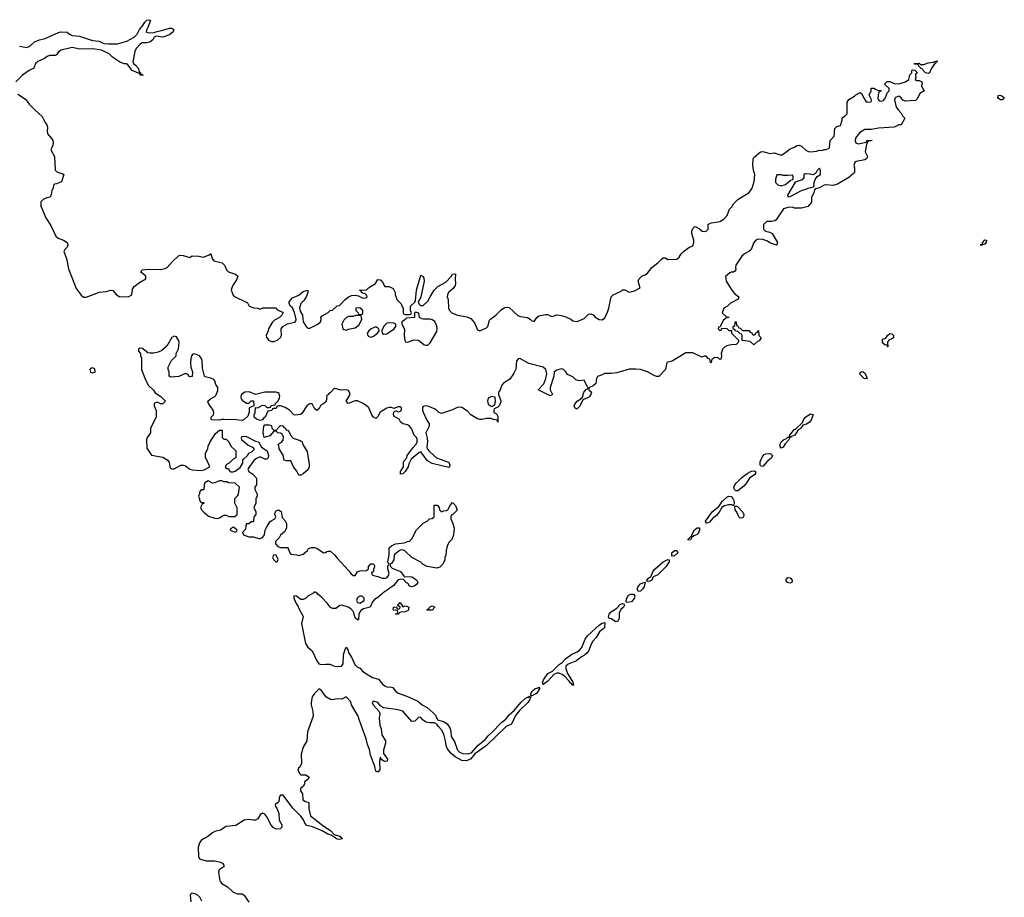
# Model space of a CAD drawing. Header units: inches. Extents: x 2221774 to 2440637, y 201306 to 357559.
# Tile 141 of 245: x 2340726 to 2349422, y 323049 to 330798. Entities that reach past the tile are written whole.
import ezdxf

# ---------------------------------------------------------------- set-up
doc = ezdxf.new("R2010")
doc.units = ezdxf.units.IN
doc.header["$MEASUREMENT"] = 0
doc.layers.add('C3342', color=7, linetype='Continuous')
doc.layers.add('C3343', color=7, linetype='Continuous')

msp = doc.modelspace()

# ---------------------------------------------------------------- linework, layer by layer
at = {"layer": 'C3342', "color": 5, "elevation": 20}
for points in [[(2340863.8, 330000), (2340923.5, 329943.5), (2340950.8, 329890), (2340966, 329870), (2340970.6, 329850), (2340967.7, 329810), (2340970.8, 329790), (2341010, 329744.7), (2341018.8, 329730), (2341022.8, 329710), (2341018.8, 329690), (2341001, 329650), (2341034.8, 329590), (2341039.1, 329470), (2341050, 329457.3), (2341067.7, 329447.7), (2341099.8, 329439.8), (2341116, 329430), (2341094.4, 329365.6), (2341050, 329348), (2341032.7, 329347.3), (2341023.6, 329336.4), (2341022, 329310), (2341011.3, 329290), (2341004.7, 329255.3), (2340994, 329230), (2340966, 329226), (2340934, 329210), (2340914, 329190), (2340912, 329150), (2340919.8, 329139.8), (2340956, 329050), (2341000.5, 328980.5), (2341046.2, 328886.2), (2341064.7, 328870), (2341111.6, 328851.6), (2341144, 328830), (2341150.4, 328810), (2341145.5, 328790), (2341124.9, 328770), (2341115.5, 328750), (2341138.7, 328690), (2341157.7, 328597.7), (2341224, 328424), (2341270, 328365.5), (2341290, 328348.9), (2341311.8, 328348.2), (2341430, 328393.1), (2341490, 328399), (2341530, 328408.9), (2341550, 328408.4), (2341580.4, 328370), (2341610, 328350.4), (2341690, 328352.7), (2341715.6, 328370), (2341721, 328419), (2341736.6, 328443.4), (2341782.8, 328477.2), (2341839, 328510), (2341841.2, 328530), (2341836.6, 328536.6), (2341795.3, 328570), (2341808, 328590), (2341864.5, 328595.5), (2341966.8, 328593.2), (2342010, 328600.7), (2342028.7, 328610), (2342076.4, 328663.6), (2342130, 328714), (2342142, 328718), (2342170, 328716), (2342230, 328698), (2342250, 328712), (2342308.9, 328711.1), (2342350, 328702), (2342399, 328721), (2342410, 328732), (2342414, 328730), (2342424.7, 328690), (2342442, 328670), (2342514, 328650), (2342534, 328630), (2342552, 328590), (2342570, 328572), (2342631.6, 328551.6), (2342652.7, 328532.7), (2342639.8, 328500.2), (2342610, 328458), (2342598.8, 328430), (2342594.8, 328410), (2342610, 328366), (2342630, 328351), (2342725.4, 328305.4), (2342736.9, 328296.9), (2342754, 328270), (2342792.7, 328252.7), (2342830, 328252), (2342850, 328242), (2342872.7, 328252.7), (2342990, 328254), (2342998, 328238), (2343052, 328212), (2343042, 328190), (2343022, 328170), (2342976, 328144), (2342955.3, 328124.7), (2342924.7, 328070), (2342921, 328050), (2342902, 328010), (2342904.7, 327995.3), (2342922.8, 327970), (2342950, 327956.3), (2342970, 327958), (2343004, 327970), (2343030, 327990.7), (2343039.7, 328010), (2343036, 328070), (2343049.6, 328090.3), (2343090, 328113.4), (2343152.5, 328127.5), (2343164.7, 328135.3), (2343169.1, 328150.9), (2343152.3, 328212.3), (2343134.5, 328254.5), (2343118, 328270), (2343106, 328290), (2343107.3, 328307.3), (2343136.4, 328343.6), (2343190, 328366.8), (2343230, 328398.8), (2343271.3, 328410), (2343270.8, 328390), (2343256.3, 328350), (2343237.6, 328322.4), (2343208.3, 328291.7), (2343196.3, 328250), (2343203.4, 328223.4), (2343224, 328190), (2343231, 328130), (2343254.8, 328090), (2343270, 328074.8), (2343290, 328074), (2343359, 328110), (2343382, 328130), (2343388, 328150), (2343386, 328170), (2343396.4, 328183.6), (2343450, 328212), (2343469.1, 328230.9), (2343488, 328232), (2343530, 328272), (2343550, 328274), (2343596.4, 328323.6), (2343630, 328352), (2343656.4, 328363.6), (2343690, 328364.7), (2343719.6, 328359.6), (2343750, 328341), (2343770, 328338), (2343790, 328344.7), (2343794, 328350), (2343790, 328366), (2343776.4, 328376.4), (2343747.3, 328387.3), (2343742, 328402), (2343726, 328410), (2343790, 328414), (2343806, 328430), (2343868, 328470), (2343890, 328504.7), (2343910, 328502), (2343916.9, 328496.9), (2343930, 328482), (2343950, 328442), (2343990, 328442), (2344023.6, 328423.6), (2344042, 328390), (2344042, 328370), (2344052, 328350), (2344054, 328330), (2344094, 328290), (2344103.6, 328263.6), (2344114, 328250), (2344114, 328210), (2344118, 328198), (2344130, 328194), (2344170, 328194), (2344182, 328198), (2344186, 328210), (2344178, 328230), (2344178, 328270), (2344216, 328304), (2344222, 328318), (2344229.6, 328410.4), (2344270, 328542), (2344290.9, 328530.9), (2344296.8, 328516.8), (2344298, 328490), (2344267.5, 328352.5), (2344255.9, 328324.1), (2344244.7, 328310), (2344251.3, 328290), (2344260.7, 328280.7), (2344270, 328276), (2344290, 328276), (2344330, 328312), (2344350, 328352), (2344388, 328410), (2344418, 328442), (2344490, 328481), (2344538, 328530), (2344550, 328552), (2344570, 328554), (2344574, 328550), (2344571, 328510), (2344576, 328470), (2344572, 328450), (2344554.8, 328425.2), (2344512, 328390), (2344504.7, 328370), (2344502, 328350), (2344511.6, 328328.4), (2344512, 328250), (2344522, 328230), (2344542, 328210), (2344592, 328190), (2344675.2, 328175.2), (2344710, 328159.3), (2344742.3, 328122.3), (2344770, 328058.8), (2344790, 328050.7), (2344850, 328078.4), (2344859.7, 328090), (2344876.2, 328143.8), (2344885.1, 328154.9), (2344932.7, 328190), (2344980.1, 328239.9), (2345010, 328256), (2345030, 328261), (2345050, 328256), (2345125.9, 328185.9), (2345150, 328176.9), (2345210, 328168.9), (2345234.5, 328154.5), (2345250, 328138), (2345264.7, 328135.3), (2345270, 328134.8), (2345292.7, 328167.3), (2345310, 328183), (2345370, 328194.8), (2345390, 328194.8), (2345410, 328182.8), (2345430, 328178.8), (2345470, 328191), (2345507.5, 328187.5), (2345550, 328174), (2345593.4, 328153.4), (2345610, 328138), (2345650, 328132), (2345710, 328158.8), (2345750, 328198), (2345770, 328201), (2345790, 328191), (2345810, 328171), (2345844.7, 328150), (2345870, 328146.8), (2345890, 328162), (2345914.2, 328205.8), (2345929.4, 328250), (2345949.2, 328350), (2345968.7, 328370), (2346038, 328402), (2346050, 328412), (2346070, 328414), (2346110, 328392), (2346156.4, 328403.6), (2346206, 328430), (2346188.7, 328490), (2346198, 328510), (2346224.7, 328535.3), (2346250, 328546), (2346270, 328561), (2346310, 328611), (2346362, 328650), (2346390, 328682), (2346410, 328694), (2346430, 328694), (2346450, 328682), (2346530, 328684.7), (2346550, 328702), (2346569.2, 328730.8), (2346589.3, 328750.7), (2346634.6, 328785.4), (2346670, 328802), (2346679, 328830), (2346679, 328850), (2346662, 328910), (2346662, 328930), (2346670, 328954), (2346686, 328970), (2346691.3, 328971.3), (2346730, 328952), (2346754, 328930), (2346773.2, 328926.8), (2346790, 328932), (2346808, 328950), (2346807.3, 328992.7), (2346836.4, 329003.6), (2346910, 329014.8), (2346944.1, 329035.9), (2346975.3, 329070), (2346994.6, 329125.4), (2347014.6, 329145.4), (2347030, 329172), (2347068, 329210), (2347170, 329272), (2347195.3, 329310), (2347214, 329370), (2347219.3, 329430), (2347207, 329470), (2347201.2, 329510), (2347204, 329570), (2347210, 329582), (2347250, 329618), (2347269.3, 329630.7), (2347290, 329634.8), (2347350, 329616), (2347390, 329622.8), (2347450, 329601), (2347481.6, 329618.4), (2347530, 329658.8), (2347570, 329674), (2347590, 329686.8), (2347610, 329690.6), (2347630, 329682), (2347670, 329646.8), (2347693.2, 329633.2), (2347710.6, 329630.6), (2347764.1, 329635.9), (2347790, 329644.7), (2347810, 329642), (2347830, 329651.3), (2347850, 329652), (2347875.3, 329664.7), (2347878, 329670), (2347885.2, 329730), (2347918, 329770), (2347924, 329836), (2347944, 329856), (2347975.3, 329864.7), (2347988.7, 329910), (2347988.7, 329931.3), (2348014.6, 329945.4), (2348033.6, 329966.4), (2348034.1, 330000)], [(2348487.2, 330000), (2348510, 329972), (2348522, 329950), (2348542, 329930), (2348512, 329870), (2348490, 329868.7), (2348450, 329849.3), (2348310, 329839.3), (2348249.1, 329829.1), (2348190, 329828.7), (2348142, 329798), (2348106.7, 329753.3), (2348105.8, 329725.8), (2348110, 329712), (2348130, 329702.8), (2348202, 329718), (2348210, 329734), (2348254, 329730), (2348218, 329722), (2348204.7, 329695.3), (2348192, 329630), (2348214, 329590), (2348206, 329570), (2348190, 329559.3), (2348114.4, 329545.6), (2348102.5, 329537.5), (2348094, 329510), (2348099.1, 329490), (2348098.8, 329450), (2348090, 329439), (2348050, 329406), (2347950, 329345.2), (2347910, 329334), (2347850, 329341.2), (2347830, 329337.2), (2347790, 329314), (2347756, 329304), (2347745.4, 329294.6), (2347738.8, 329270), (2347718, 329230), (2347718, 329190), (2347711.3, 329170), (2347698, 329162), (2347690, 329149), (2347630, 329135.3), (2347570, 329135.3), (2347550, 329142), (2347510, 329139.3), (2347473.2, 329126.8), (2347408.3, 329031.7), (2347396.7, 329023.3), (2347370, 329017.2), (2347323.6, 329016.4), (2347294, 328990), (2347294, 328950), (2347314, 328930), (2347350, 328922), (2347370.7, 328910.7), (2347418, 328830), (2347414, 328810), (2347410, 328808), (2347350, 328829), (2347330, 328844), (2347290, 328857.2), (2347250, 328861.2), (2347228, 328852), (2347211, 328830), (2347186, 328770), (2347164.7, 328750), (2347128.2, 328731.8), (2347104, 328710), (2347050.8, 328630), (2347046.8, 328610), (2347050.7, 328589.3), (2347042, 328578), (2347030.8, 328569.2), (2347010, 328568.7), (2346996.9, 328563.1), (2346961, 328530), (2346966.8, 328490), (2347016, 328410), (2347039.8, 328379.8), (2347078, 328350), (2347070.7, 328329.3), (2347004.5, 328295.5), (2346978, 328270), (2346944.7, 328250), (2346931.3, 328210), (2346970, 328172), (2346992, 328170), (2346970, 328168), (2346938, 328142), (2346914, 328086), (2346898, 328082), (2346894, 328070), (2346910, 328054), (2346922, 328058), (2346926, 328074), (2346971.1, 328071.1), (2346990, 328054), (2347014, 328054), (2347014, 328030), (2347074, 327970), (2347071.6, 327948.4), (2347054, 327930), (2347010, 327928.7), (2346970, 327918), (2346950, 327908), (2346932, 327890), (2346921, 327850), (2346924.7, 327830), (2346918, 327802), (2346910, 327798), (2346893.6, 327813.6), (2346864.7, 327815.3), (2346838, 327802), (2346834, 327770), (2346830, 327766), (2346826, 327770), (2346822, 327802), (2346807.3, 327807.3), (2346790, 327826), (2346770, 327826), (2346750, 327818), (2346670, 327858), (2346610, 327858), (2346490, 327784), (2346442, 327770), (2346430.9, 327709.1), (2346370, 327648), (2346350, 327648), (2346330, 327655.3), (2346270, 327688.7), (2346210, 327708.7), (2346166.4, 327713.6), (2346110, 327712.7), (2345999.8, 327680.2), (2345950, 327674), (2345890, 327675.3), (2345870, 327662), (2345830, 327648.7), (2345820.7, 327630), (2345815.5, 327584.5), (2345790, 327564), (2345752.7, 327547.3), (2345752, 327530), (2345774.8, 327510), (2345770.7, 327490), (2345758.8, 327470), (2345750, 327461.2), (2345710, 327448), (2345701, 327439), (2345670, 327382), (2345650, 327362), (2345642, 327362), (2345628, 327370), (2345624, 327390), (2345630, 327402), (2345649.5, 327430.5), (2345674.6, 327445.4), (2345695.3, 327464.7), (2345709, 327510), (2345730, 327534), (2345742, 327538), (2345746, 327550), (2345738, 327558), (2345710, 327615.3), (2345669.2, 327609.2), (2345638, 327618), (2345610, 327644), (2345565.1, 327665.1), (2345549, 327690), (2345528, 327710), (2345510, 327714), (2345470, 327703.7), (2345446.8, 327690), (2345442.8, 327650), (2345411.3, 327550), (2345412, 327530), (2345431, 327489), (2345410, 327478), (2345306, 327530), (2345356, 327584), (2345374, 327630), (2345381.2, 327670), (2345372.7, 327710), (2345349, 327730), (2345223.9, 327763.9), (2345150, 327805.1), (2345130, 327806), (2345112.7, 327787.3), (2345107, 327713), (2345088.2, 327671.8), (2345054.4, 327625.6), (2344998, 327590), (2344984.7, 327570), (2344964.7, 327515.3), (2344954, 327510), (2344954, 327490), (2344976.9, 327436.9), (2344976.9, 327423.1), (2344962, 327390), (2344950, 327378), (2344918, 327362), (2344914, 327350), (2344914, 327330), (2344936.9, 327316.9), (2344950, 327294), (2344950, 327246), (2344942, 327262), (2344910, 327268), (2344890, 327278), (2344850, 327278), (2344810, 327268.7), (2344790, 327268.7), (2344770, 327275.3), (2344710, 327308.7), (2344682, 327342), (2344630, 327374), (2344610, 327377.2), (2344590, 327373.2), (2344547.9, 327352.1), (2344450, 327322), (2344429.1, 327329.1), (2344408.7, 327350), (2344390, 327361.2), (2344330, 327385.2), (2344310, 327389), (2344290, 327382), (2344284.9, 327375.1), (2344284, 327350), (2344290, 327332), (2344322, 327262), (2344342, 327230), (2344342, 327210), (2344312, 327150), (2344323.5, 327103.5), (2344326.8, 327070), (2344321, 327030), (2344326, 327010), (2344344.4, 326984.4), (2344408.6, 326928.6), (2344512, 326890), (2344524.7, 326870), (2344522, 326850), (2344514.8, 326845.2), (2344370, 326879.5), (2344336.6, 326896.6), (2344325.4, 326905.4), (2344270, 326984), (2344250, 326974), (2344182.8, 326917.2), (2344162.8, 326877.2), (2344156, 326850), (2344130, 326808), (2344110, 326788), (2344090, 326786), (2344088.7, 326810), (2344115.3, 326850), (2344115.3, 326890), (2344120.2, 326899.8), (2344146, 326930), (2344148.7, 326951.3), (2344200.1, 327019.9), (2344229, 327050), (2344236, 327070), (2344235.5, 327095.5), (2344230, 327108), (2344209.6, 327129.6), (2344190, 327182), (2344170, 327209), (2344150, 327222), (2344109.1, 327229.1), (2344090, 327248), (2344078, 327270), (2344034.6, 327294.6), (2344028.9, 327311.1), (2344030, 327334), (2344038, 327342), (2344050, 327344.7), (2344070, 327336), (2344090, 327341), (2344097.2, 327350), (2344099.3, 327370), (2344090, 327381.2), (2344070, 327381.2), (2344030, 327366), (2344010, 327375.3), (2343990, 327375.3), (2343970, 327369), (2343910, 327333.2), (2343890, 327295.3), (2343870, 327277.2), (2343850, 327289.2), (2343836, 327310), (2343809, 327370), (2343789.2, 327390), (2343759.3, 327410), (2343710, 327431.6), (2343690, 327432.3), (2343628, 327410), (2343608.7, 327430), (2343643.7, 327490), (2343639.6, 327510), (2343630, 327523.7), (2343615.3, 327530), (2343566.6, 327526.6), (2343510, 327542), (2343502, 327538), (2343470, 327506), (2343458, 327502), (2343450, 327486), (2343438, 327482), (2343431.6, 327428.4), (2343412, 327408), (2343385.4, 327394.6), (2343370, 327366), (2343350, 327348), (2343330, 327366), (2343310, 327406), (2343290, 327406), (2343262, 327390), (2343218.8, 327321.2), (2343206.4, 327313.6), (2343165.6, 327305.6), (2343148, 327310), (2343108, 327350), (2343070, 327373.2), (2343030, 327388), (2343012.7, 327387.3), (2342998, 327382), (2342990, 327366), (2342970, 327366), (2342958, 327362), (2342951.6, 327348.4), (2342918, 327342), (2342894, 327290), (2342879.6, 327280.4), (2342870, 327266), (2342850, 327258), (2342818, 327270), (2342798, 327290), (2342798, 327310), (2342806, 327330), (2342807.3, 327372.7), (2342830, 327372), (2342870, 327394), (2342891.3, 327391.3), (2342910, 327374), (2342930, 327374), (2342942, 327378), (2342948.4, 327391.6), (2342982, 327398), (2342986, 327410), (2343010, 327432), (2343022, 327458), (2343023.7, 327470), (2343016.6, 327496.6), (2343010, 327504), (2342990, 327509.2), (2342891.3, 327508.7), (2342810, 327488), (2342753.6, 327513.6), (2342714, 327510), (2342684.7, 327490), (2342678, 327470), (2342681, 327450), (2342690, 327438), (2342730, 327411.3), (2342750, 327412), (2342770, 327432), (2342790, 327434), (2342792.7, 327387.3), (2342754, 327370), (2342752.7, 327332.7), (2342742, 327298), (2342712, 327270), (2342690, 327258), (2342610, 327268.7), (2342570, 327264), (2342532, 327268), (2342510, 327268), (2342490, 327262), (2342424, 327264), (2342418, 327270), (2342418, 327290), (2342438, 327310), (2342442, 327330), (2342434, 327350), (2342394, 327410), (2342388, 327430), (2342410, 327452), (2342450, 327472), (2342459, 327481), (2342474.6, 327525.4), (2342475.3, 327550), (2342458, 327578), (2342449.3, 327610), (2342440.9, 327620.9), (2342413.2, 327633.2), (2342364, 327644), (2342358, 327650), (2342340.2, 327720.2), (2342337, 327790), (2342329.3, 327810), (2342313.6, 327830), (2342270, 327849), (2342256, 327844), (2342244.7, 327830), (2342236.9, 327803.1), (2342236, 327770), (2342238, 327730), (2342251.1, 327688.9), (2342250, 327648), (2342230, 327646), (2342208.4, 327668.4), (2342190, 327675.3), (2342131.1, 327648.9), (2342062, 327642), (2342046, 327650), (2342046, 327690), (2342038, 327710), (2342038, 327730), (2342068, 327790), (2342108, 327830), (2342108.7, 327850), (2342129.3, 327890.7), (2342135.1, 327950), (2342129.2, 327970), (2342110, 327997.2), (2342090, 328004), (2342070, 327993.2), (2342025.2, 327914.8), (2341982, 327878), (2341950, 327862), (2341910, 327854), (2341874.6, 327854.6), (2341858, 327858), (2341846, 327870), (2341833.2, 327873.2), (2341810, 327895.3), (2341790, 327898), (2341774, 327890), (2341774, 327870), (2341794, 327850), (2341794, 327830), (2341802, 327810), (2341802, 327710), (2341830, 327634), (2341862, 327570), (2341906.4, 327526.4), (2341922.8, 327502.8), (2341974, 327470), (2342014, 327430), (2341990, 327406), (2341970, 327406), (2341950, 327418), (2341930, 327418), (2341914, 327410), (2341914, 327390), (2341932.7, 327347.3), (2341932.7, 327292.7), (2341882, 327190), (2341882, 327150), (2341851.1, 327108.9), (2341846, 327090), (2341850, 327014), (2341890, 326954), (2341990, 326936), (2342030, 326911.3), (2342046, 326890), (2342051.3, 326850), (2342058, 326838), (2342070, 326831.3), (2342090, 326831.3), (2342150, 326864.7), (2342170, 326866), (2342190, 326858), (2342230, 326830.8), (2342250, 326824.9), (2342330, 326818), (2342356.2, 326823.8), (2342406, 326850), (2342376.4, 326916.4), (2342366, 326930), (2342366, 326970), (2342388, 327010), (2342390, 327034), (2342408, 327070), (2342456.4, 327143.6), (2342490, 327174), (2342510, 327174), (2342514, 327170), (2342514, 327110), (2342530, 327094), (2342550, 327094), (2342572, 327070), (2342591.6, 327031.6), (2342634, 326990), (2342634, 326930), (2342610, 326918), (2342576.9, 326883.1), (2342554, 326870), (2342542, 326850), (2342550, 326834), (2342570, 326834), (2342582, 326810), (2342590, 326804.7), (2342610, 326804.7), (2342630, 326811.3), (2342674.6, 326845.4), (2342696.4, 326883.6), (2342698, 326910), (2342703.1, 326916.9), (2342738, 326950), (2342748.9, 326971.1), (2342776.4, 326983.6), (2342798, 327002), (2342798, 327010), (2342790, 327018), (2342740.2, 327040.2), (2342687, 327087), (2342685.2, 327110), (2342690, 327122), (2342730, 327118.8), (2342810, 327076), (2342834, 327070), (2342862.8, 327022.8), (2342910.8, 326990), (2342924.7, 326950), (2342922, 326930), (2342910, 326918), (2342890, 326918), (2342856.4, 326936.4), (2342843.6, 326936.4), (2342816.9, 326923.1), (2342795.3, 326904.7), (2342743.6, 326836.4), (2342742, 326830), (2342751.3, 326810), (2342786.4, 326786.4), (2342818, 326750), (2342818, 326690), (2342802, 326670), (2342802, 326650), (2342822, 326610), (2342822, 326590), (2342812, 326570), (2342811.6, 326528.4), (2342794, 326490), (2342811.6, 326451.6), (2342812, 326430), (2342794, 326410), (2342790, 326366), (2342770, 326366), (2342750, 326346), (2342730, 326346), (2342722, 326330), (2342719.6, 326300.4), (2342694, 326270), (2342702, 326250), (2342750, 326231.3), (2342791.1, 326231.1), (2342836.9, 326216.9), (2342850, 326216), (2342870, 326226), (2342888.7, 326250), (2342894, 326290), (2342904.7, 326315.3), (2342936, 326364), (2342946, 326374), (2342978, 326390), (2342988, 326410), (2342979, 326430), (2342985.6, 326454.4), (2342990, 326462), (2343011.6, 326471.6), (2343035.3, 326455.3), (2343043.6, 326403.6), (2343070, 326374), (2343082, 326350), (2343082, 326310), (2343063.6, 326276.4), (2343030, 326246), (2343016.9, 326223.1), (2342986, 326190), (2342986, 326170), (2343007.3, 326147.3), (2343030, 326138.8), (2343090, 326138), (2343098, 326130), (2343110.8, 326090.8), (2343119.6, 326079.6), (2343173.2, 326073.2), (2343190, 326066.8), (2343230, 326078), (2343268.4, 326111.6), (2343278, 326130), (2343302, 326138), (2343330, 326137.3), (2343350.8, 326130.8), (2343410, 326092), (2343427.3, 326092.7), (2343438, 326102), (2343450, 326104.7), (2343470, 326104.7), (2343510, 326071), (2343530, 326042.8), (2343632.5, 325932.5), (2343650, 325907.7), (2343670, 325890.8), (2343690, 325891.3), (2343710, 325922), (2343730, 325932), (2343790, 325934), (2343806, 325950), (2343806, 325970), (2343827.3, 325992.7), (2343850, 325994), (2343862, 325970), (2343852, 325950), (2343850, 325926), (2343834, 325910), (2343838, 325898), (2343854, 325890), (2343890, 325882.8), (2343926.4, 325866.4), (2343954, 325866), (2343970, 325871.3), (2343984, 325890), (2343989, 325910), (2343978, 325950), (2343978, 325970), (2343986, 325990), (2343978, 326010), (2343989, 326070), (2343990, 326134), (2344008.4, 326151.6), (2344046, 326170), (2344120.4, 326179.6), (2344150, 326192), (2344170, 326194), (2344190, 326214), (2344230, 326294), (2344246, 326310), (2344290, 326354), (2344326, 326370), (2344346, 326390), (2344370, 326394), (2344386, 326410), (2344387.3, 326512.7), (2344412.7, 326512.7), (2344431.3, 326491.3), (2344434, 326470), (2344450, 326454), (2344470, 326462), (2344496.4, 326463.6), (2344508.4, 326471.6), (2344530, 326514), (2344550, 326534), (2344574, 326510), (2344591.1, 326468.9), (2344550, 326426), (2344538, 326422), (2344534, 326410), (2344534, 326390), (2344551.1, 326351.1), (2344562, 326310), (2344558, 326250), (2344542, 326210), (2344516.9, 326183.1), (2344502, 326150), (2344492, 326110), (2344491.1, 326068.9), (2344482, 326050), (2344482, 326030), (2344462, 325990), (2344435.3, 325964.7), (2344410, 325955.3), (2344326, 325970), (2344289.1, 325989.1), (2344270, 326008), (2344189.1, 326049.1), (2344128.9, 326108.9), (2344110, 326118), (2344086, 326114), (2344039.6, 326080.4), (2344032, 326070), (2344031, 326030), (2344010, 325998), (2343994, 325990), (2344002, 325970), (2344016.9, 325956.9), (2344090, 325924.7), (2344121, 325881), (2344190, 325878), (2344230, 325851.3), (2344242, 325830), (2344232, 325810), (2344210, 325795.3), (2344186, 325790), (2344170, 325798), (2344157.2, 325817.2), (2344138, 325830), (2344115.3, 325855.3), (2344090, 325859), (2344070, 325853.2), (2344050, 325833.2), (2344030, 325801.2), (2343998, 325782), (2343977.1, 325762.9), (2343950, 325749.3), (2343890, 325697.2), (2343859.8, 325680.2), (2343841, 325659), (2343822, 325610), (2343763.8, 325596.2), (2343739.3, 325580.7), (2343721, 325550), (2343719.6, 325500.4), (2343710, 325498), (2343690, 325518), (2343674, 325570), (2343650, 325595.3), (2343628, 325610), (2343570, 325628), (2343552.7, 325627.3), (2343519.6, 325600.4), (2343490, 325598), (2343470, 325608), (2343444.1, 325644.1), (2343390, 325701.2), (2343362, 325722), (2343350, 325738), (2343330, 325746), (2343323.6, 325736.4), (2343270, 325708), (2343251.1, 325688.9), (2343230, 325678), (2343210, 325678), (2343170, 325708.7), (2343148.1, 325711.9), (2343148.4, 325690), (2343170, 325638.8), (2343183.8, 325623.8), (2343190, 325598), (2343231, 325530), (2343213.8, 325466.2), (2343250, 325291), (2343270, 325257.3), (2343310, 325224.7), (2343350, 325136.3), (2343368.9, 325110), (2343390, 325105.2), (2343430, 325109), (2343466.6, 325106.6), (2343506.8, 325090), (2343530, 325086), (2343569.4, 325090.6), (2343582.7, 325110), (2343586, 325190), (2343600.2, 325239.8), (2343610, 325258), (2343626, 325230), (2343630.8, 325210), (2343657.3, 325170), (2343684.7, 325104.7), (2343710, 325082.8), (2343733.4, 325073.4), (2343750.7, 325050), (2343774, 325030), (2343841, 324990), (2343895.9, 324975.9), (2343930, 324931), (2343950, 324917.3), (2343970, 324907.7), (2344010, 324906), (2344021, 324901), (2344044.7, 324870), (2344070, 324851), (2344145.8, 324825.8), (2344241.7, 324781.7), (2344280.7, 324750), (2344324.2, 324724.2), (2344377.7, 324677.7), (2344397, 324657), (2344417.5, 324617.5), (2344470, 324601.7), (2344502, 324582), (2344526.3, 324546.3), (2344535.1, 324515.1), (2344537, 324470), (2344565.2, 324425.2), (2344593.6, 324350), (2344610, 324331.5), (2344639.3, 324319.3), (2344683.3, 324316.7), (2344715.6, 324324.4), (2344772.8, 324390), (2344836.6, 324443.4), (2344863.5, 324476.5), (2344896.8, 324503.2), (2344985.1, 324594.9), (2345018.3, 324621.7), (2345050, 324660.8), (2345097.3, 324702.7), (2345152.8, 324770), (2345190, 324804), (2345210, 324815.2), (2345224.1, 324815.9), (2345230, 324824.7), (2345236.3, 324816.3), (2345228.5, 324790), (2345215.3, 324770), (2345141, 324699), (2345104.5, 324655.6), (2345070, 324577), (2345022.9, 324557.1), (2344848.4, 324390), (2344745.1, 324314.9), (2344708, 324270), (2344670, 324253.5), (2344630, 324257.7), (2344572, 324290), (2344538.2, 324318.2), (2344502.2, 324362.2), (2344492.2, 324390), (2344487.6, 324430), (2344472.8, 324490), (2344450, 324529.4), (2344420.7, 324560.7), (2344410, 324579), (2344390, 324589.2), (2344350, 324589), (2344316.5, 324596.5), (2344290, 324614), (2344270, 324637.2), (2344250, 324641.2), (2344216.4, 324603.6), (2344190, 324602), (2344110, 324691.5), (2344070, 324703.7), (2343942.5, 324722.5), (2343916.2, 324736.2), (2343889, 324770), (2343850, 324781.2), (2343838.8, 324770), (2343847.3, 324750), (2343901, 324690), (2343906, 324670), (2343901, 324630), (2343906, 324570), (2343917.3, 324537.3), (2343925.2, 324485.2), (2343956, 324430), (2343956, 324410), (2343938.8, 324350), (2343938, 324318), (2343974, 324270), (2343972, 324250), (2343948.9, 324248.9), (2343923.1, 324263.1), (2343910, 324286), (2343905.2, 324245.2), (2343905.4, 324174.6), (2343890, 324155.3), (2343870, 324162), (2343862.9, 324202.9), (2343823.1, 324303.1), (2343815.6, 324355.6), (2343798, 324398), (2343786.6, 324450), (2343726, 324610), (2343716, 324650), (2343656, 324750), (2343650, 324775.3), (2343610, 324818), (2343570, 324798), (2343530, 324802), (2343490, 324794), (2343470, 324797.2), (2343437, 324817), (2343417, 324837), (2343390, 324879), (2343370, 324889.4), (2343330, 324849.4), (2343310, 324820.9), (2343300.7, 324770), (2343301.1, 324750), (2343315.6, 324690), (2343316.9, 324650), (2343267.8, 324510), (2343262.3, 324430), (2343230, 324376.2), (2343212.5, 324312.5), (2343215.5, 324230), (2343200.9, 324199.1), (2343188.2, 324190), (2343182, 324170), (2343198.8, 324138.8), (2343210, 324131), (2343254, 324130), (2343282, 324110), (2343271.3, 324090), (2343242, 324070), (2343242, 324050), (2343232, 324030), (2343206, 324010), (2343206.8, 323990), (2343224, 323964), (2343228.2, 323910), (2343250, 323896), (2343274, 323890), (2343279.6, 323879.6), (2343279.1, 323830), (2343295.5, 323770), (2343402, 323682), (2343470, 323639.3), (2343503.5, 323603.5), (2343554.8, 323590), (2343576, 323570), (2343574.4, 323565.6), (2343550, 323559.3), (2343530, 323562), (2343478.4, 323598.4), (2343448.3, 323608.3), (2343396.1, 323636.1), (2343311.2, 323671.2), (2343263.5, 323683.5), (2343245.3, 323705.3), (2343233.5, 323733.5), (2343210, 323766.6), (2343137.4, 323837.4), (2343052.4, 323950), (2343030, 323952.4), (2343019.1, 323930), (2343018.8, 323910), (2343011.3, 323890), (2342981, 323870), (2342985.5, 323850), (2342996.1, 323836.1), (2343013.4, 323790), (2343019.1, 323730), (2343041, 323690), (2343041, 323670), (2343027.3, 323652.7), (2342990, 323651.8), (2342965.6, 323665.6), (2342946.3, 323686.3), (2342910, 323759.5), (2342890, 323782.9), (2342870, 323793.5), (2342850, 323778), (2342830, 323742.7), (2342810, 323731.8), (2342790, 323729.5), (2342750, 323736), (2342710, 323730.6), (2342635.9, 323684.1), (2342550, 323674.2), (2342498.7, 323641.3), (2342451, 323630), (2342430, 323619.7), (2342379.4, 323580.6), (2342350, 323566.6), (2342328, 323550), (2342313.4, 323530), (2342301, 323490), (2342304.7, 323410), (2342314, 323390), (2342371.6, 323371.6), (2342450, 323371), (2342499.8, 323359.8), (2342518, 323350), (2342531.6, 323328.4), (2342523.6, 323316.4), (2342486.8, 323293.2), (2342481, 323270), (2342490, 323214), (2342498, 323190), (2342510, 323172), (2342560.7, 323140.7), (2342610, 323096), (2342650, 323081), (2342690, 323081), (2342710, 323067.3), (2342750, 323006.8)], [(2342336.2, 323016.2), (2342316.3, 323050), (2342290, 323073.5), (2342250, 323086.6), (2342239.1, 323080.9), (2342230.7, 323070), (2342238.3, 323010)]]:
    msp.add_lwpolyline(points, dxfattribs=at)
for points in [[(2347450, 329429), (2347412, 329428), (2347401, 329390), (2347401, 329361), (2347420.7, 329340.7), (2347450, 329331), (2347490, 329342.8), (2347530, 329378), (2347558, 329390), (2347558, 329410), (2347550, 329426), (2347510, 329421.2), (2347470, 329422.7)], [(2347790, 329486), (2347770, 329466), (2347758, 329442), (2347745.4, 329434.6), (2347731, 329429), (2347710, 329435.3), (2347662, 329438), (2347651.6, 329428.4), (2347650, 329406), (2347637.3, 329382.7), (2347576, 329364), (2347506, 329250), (2347510, 329234), (2347530, 329238), (2347629.6, 329290.4), (2347670, 329300.7), (2347690, 329311.3), (2347738, 329322), (2347742, 329330), (2347739.3, 329350), (2347752.7, 329387.3), (2347770, 329414), (2347798, 329430), (2347798, 329470)], [(2349250, 328816), (2349242.8, 328817.2), (2349230, 328809.4), (2349209, 328809), (2349228.9, 328811.1), (2349228.9, 328828.9), (2349250, 328855.5), (2349264.7, 328850), (2349260.5, 328830)], [(2343727.3, 328187.3), (2343692.7, 328187.3), (2343670, 328178), (2343630, 328178), (2343611.6, 328168.4), (2343590, 328146), (2343571.3, 328110), (2343581, 328070), (2343590, 328062.8), (2343610, 328057.3), (2343630, 328066.4), (2343690, 328076), (2343720.4, 328099.6), (2343748, 328150), (2343742, 328182)], [(2343730, 328253.2), (2343694, 328250), (2343694, 328230), (2343714, 328210), (2343718, 328198), (2343750, 328194), (2343758, 328210), (2343758, 328230), (2343754, 328234)], [(2344224.7, 328215.3), (2344214, 328210), (2344214, 328170), (2344138, 328162), (2344134, 328150), (2344102, 328130), (2344102, 328110), (2344125.4, 328065.4), (2344120.5, 328010), (2344126.2, 327966.2), (2344134.4, 327954.4), (2344150, 327950.7), (2344210, 327970.4), (2344247.2, 327967.2), (2344296, 327930), (2344310, 327923), (2344330, 327925.5), (2344350, 327944.9), (2344410, 328046), (2344414, 328070), (2344410, 328095.3), (2344392.8, 328132.8), (2344370, 328149.3), (2344350, 328155.1), (2344293.2, 328153.2), (2344278, 328158), (2344258, 328170), (2344250, 328206)], [(2343990, 328121.2), (2343970, 328117.2), (2343943.8, 328096.2), (2343923.6, 328056.4), (2343926, 328030), (2343942.5, 328022.5), (2343970, 328025.5), (2344034, 328070), (2344049, 328090), (2344048, 328110), (2344030, 328119)], [(2347110, 328054), (2347170, 328054), (2347178, 328038), (2347192.7, 328032.7), (2347198, 328018), (2347210, 328014), (2347222, 328018), (2347227.3, 328032.7), (2347242, 328038), (2347250, 328054), (2347254, 328010), (2347274, 327990), (2347256.9, 327963.1), (2347242, 327958), (2347210, 327928), (2347176.4, 327956.4), (2347110, 327966), (2347106, 327970), (2347106, 328010), (2347102, 328022), (2347087.3, 328027.3), (2347070, 328046), (2347047.3, 328047.3), (2347042, 328062), (2347026, 328066), (2347028, 328090), (2347042, 328098), (2347046, 328110), (2347046, 328130), (2347054, 328130), (2347058, 328098), (2347070, 328094), (2347078, 328078), (2347090, 328074)], [(2343870, 328085.2), (2343830, 328069.2), (2343808.2, 328051.8), (2343796, 328030), (2343801, 328010), (2343810, 328001), (2343830, 327994.8), (2343850, 328003), (2343885.2, 328030), (2343902, 328050), (2343898, 328070)], [(2348390, 327908.7), (2348387.3, 327927.3), (2348370, 327925.2), (2348345.4, 327945.4), (2348346.2, 327973.8), (2348350, 327978.8), (2348374.8, 327985.2), (2348389.7, 328010.3), (2348410, 328027.7), (2348430, 328024), (2348444, 328010), (2348442.8, 327990), (2348430, 327979.3), (2348401, 327970), (2348390.8, 327950), (2348394, 327910)], [(2341370, 327724), (2341350, 327719), (2341345.5, 327710), (2341350, 327686.8), (2341370, 327678.8), (2341390, 327686), (2341393.2, 327690), (2341390, 327714)], [(2348186.6, 327626.6), (2348147.2, 327667.2), (2348150, 327682), (2348158, 327690), (2348173.2, 327693.2), (2348193.7, 327673.7), (2348210, 327629)], [(2344892.3, 327472.3), (2344864.9, 327455.1), (2344857.1, 327430), (2344864.4, 327404.4), (2344890, 327384.7), (2344896.4, 327383.6), (2344922, 327398), (2344929.4, 327430), (2344924.7, 327464.7)], [(2347450, 327016), (2347441.6, 327030), (2347442, 327050), (2347452, 327070), (2347472.7, 327090), (2347498.6, 327101.4), (2347510, 327112.2), (2347529, 327111), (2347526, 327126), (2347550, 327160.5), (2347570, 327182.4), (2347576.6, 327183.4), (2347639.7, 327240.3), (2347652.6, 327270), (2347668.9, 327291.1), (2347710, 327317.1), (2347733.2, 327313.2), (2347716.5, 327263.5), (2347698.7, 327241.3), (2347673.8, 327226.2), (2347642, 327218), (2347620.7, 327190), (2347602.4, 327177.6), (2347571.6, 327128.4), (2347541.1, 327118.9), (2347520.5, 327099.5), (2347519.1, 327090), (2347485.8, 327054.1), (2347470, 327024)], [(2342970, 327174), (2342990, 327174), (2343030, 327214), (2343050, 327212), (2343058, 327198), (2343072.7, 327192.7), (2343078, 327178), (2343092.7, 327172.7), (2343110, 327154), (2343118, 327130), (2343142.5, 327102.5), (2343202, 327082), (2343222, 327070), (2343226.4, 327046.4), (2343266.4, 326986.4), (2343282.8, 326870), (2343282.8, 326850), (2343273, 326827), (2343230, 326788.7), (2343210, 326775.3), (2343190, 326778), (2343172.7, 326812.7), (2343145.2, 326850), (2343122, 326902), (2343082, 326902), (2343062, 326910), (2343054, 326954), (2343019, 327010), (2343015.3, 327035.3), (2343008, 327050), (2343034.6, 327065.4), (2343054, 327086), (2343054.6, 327114.6), (2343040.4, 327140.4), (2343030, 327148), (2343006, 327150), (2342990, 327166), (2342970, 327166), (2342935.3, 327124.7), (2342886, 327110), (2342875.3, 327150), (2342882, 327210), (2342890, 327222), (2342930, 327222), (2342950, 327214), (2342952.7, 327192.7)], [(2347290, 326852.3), (2347270, 326859), (2347265.1, 326870), (2347266, 326894), (2347283.6, 326936.4), (2347302.4, 326957.6), (2347315.6, 326964.4), (2347350, 326968.5), (2347362, 326962), (2347374.4, 326950), (2347366.4, 326930), (2347324.5, 326895.5)], [(2347070, 326638.7), (2347050, 326639.6), (2347040.5, 326650), (2347034.7, 326670), (2347041.6, 326690), (2347057.6, 326710), (2347104.1, 326755.9), (2347150, 326790.5), (2347190, 326812.2), (2347210, 326814.9), (2347224.7, 326810), (2347224, 326790), (2347217.6, 326782.4), (2347170.5, 326750), (2347140, 326700), (2347121.1, 326678.9)], [(2342510, 326728), (2342490, 326728), (2342450, 326708), (2342430, 326706), (2342390, 326726), (2342362, 326710), (2342354, 326690), (2342352.7, 326647.3), (2342330, 326646), (2342312.7, 326627.3), (2342312.7, 326612.7), (2342304.7, 326590), (2342312.7, 326567.3), (2342312.7, 326552.7), (2342330, 326534), (2342350, 326534), (2342354, 326530), (2342338, 326522), (2342322, 326490), (2342332, 326470), (2342351, 326450), (2342394.6, 326414.6), (2342450, 326396.3), (2342470, 326394.8), (2342490, 326401), (2342530, 326422), (2342550, 326422), (2342572.7, 326412.7), (2342627.3, 326412.7), (2342646, 326430), (2342647.3, 326487.3), (2342626, 326530), (2342626, 326570), (2342650, 326594), (2342658, 326610), (2342666, 326670), (2342630, 326706), (2342570, 326708), (2342556.4, 326716.4), (2342530, 326718)], [(2347034, 326506), (2347014.5, 326514.5), (2346986.4, 326513.6), (2346950, 326504.7), (2346928.1, 326491.9), (2346904.9, 326450), (2346879.7, 326420.3), (2346845.8, 326394.1), (2346818.3, 326361.7), (2346790, 326349), (2346783.6, 326370), (2346845.2, 326454.8), (2346901.2, 326498.8), (2346930, 326544.9), (2346970, 326582.3), (2346990, 326591.5), (2347010, 326588.5), (2347025.7, 326570), (2347031.9, 326551.9), (2347036.8, 326523.2), (2347031.6, 326511.6)], [(2347090, 326398.4), (2347077, 326410), (2347060.9, 326450), (2347045.1, 326470), (2347041.2, 326498.8), (2347050, 326504.7), (2347070, 326496), (2347113, 326450), (2347121.3, 326430), (2347118.4, 326410), (2347110, 326400.7)], [(2342610, 326318), (2342590, 326306), (2342584.7, 326290), (2342630, 326274), (2342642, 326278), (2342646, 326290), (2342626, 326310)], [(2346630, 326204), (2346627.6, 326210), (2346650, 326233.4), (2346658, 326238), (2346666, 326234), (2346660.9, 326240.9), (2346662.9, 326250), (2346685.6, 326294.4), (2346710, 326312), (2346730.7, 326310.7), (2346730.6, 326290.6), (2346718.5, 326261.5), (2346710, 326252), (2346679.8, 326240.2), (2346658, 326222), (2346650, 326206.6)], [(2346490, 326061.2), (2346484.8, 326064.8), (2346486.9, 326090), (2346509.8, 326110.2), (2346530.3, 326110.3), (2346538, 326090), (2346510, 326064.5)], [(2342970, 326072.7), (2342958, 326050), (2342970, 326028), (2342990, 326008.2), (2343002.7, 326017.3), (2343008.9, 326031.1), (2342990, 326069)], [(2346270, 325839), (2346263.2, 325843.2), (2346263.7, 325850), (2346281.2, 325870), (2346300.4, 325879.6), (2346321.7, 325930), (2346339.7, 325950), (2346409, 326011), (2346450, 326032.7), (2346462, 326030), (2346460.7, 326010), (2346431.9, 325968.1), (2346362.3, 325897.7), (2346321.1, 325878.9), (2346310, 325849.3), (2346290, 325840.9)], [(2347530, 325822.9), (2347507.9, 325827.9), (2347492.3, 325850), (2347510, 325872.7), (2347530.4, 325870.4), (2347547.7, 325850), (2347546, 325830)], [(2346190, 325749.3), (2346179.6, 325770), (2346187.1, 325792.9), (2346210, 325816.5), (2346230, 325827.3), (2346251.6, 325831.6), (2346240.5, 325790), (2346228, 325770), (2346210, 325752)], [(2343730, 325709.2), (2343718.5, 325701.5), (2343707.3, 325690), (2343700.7, 325670), (2343710, 325651.3), (2343730, 325646.8), (2343768.7, 325670), (2343769, 325690), (2343750, 325709)], [(2346092.3, 325652.3), (2346082, 325662), (2346082.4, 325670), (2346088.2, 325691.8), (2346103.5, 325716.5), (2346124.9, 325724.9), (2346145.8, 325725.8), (2346158, 325710), (2346152, 325688), (2346130, 325658.4)], [(2344110, 325614), (2344130, 325622), (2344150, 325618), (2344162, 325610), (2344158, 325582), (2344130, 325568.7), (2344092.7, 325567.3), (2344078, 325562), (2344070, 325548.7), (2344046, 325550), (2344062, 325558), (2344066, 325570), (2344062, 325582), (2344030, 325586), (2344026, 325590), (2344027.3, 325607.3), (2344032, 325612), (2344054, 325614), (2344058, 325598), (2344070, 325594), (2344082, 325598), (2344086, 325610), (2344066, 325626), (2344066, 325630), (2344087.3, 325652.7)], [(2344326, 325586), (2344326, 325590), (2344342, 325598), (2344346, 325610), (2344370, 325622), (2344392, 325610), (2344370, 325586)], [(2345990, 325482.9), (2345950, 325507.8), (2345931.9, 325511.9), (2345927, 325527), (2345933.3, 325550), (2345950, 325568.9), (2345998.9, 325601.1), (2346030, 325634), (2346050, 325643), (2346062, 325642), (2346067.3, 325630), (2346058, 325610), (2346036.3, 325590), (2346021.1, 325558.9), (2346020.4, 325510), (2346010, 325487)], [(2345610, 324919), (2345598.4, 324938.4), (2345590, 324940.9), (2345578.8, 324958.8), (2345539.4, 324999.4), (2345516.8, 325016.8), (2345490, 325027.7), (2345470, 325028.6), (2345443.7, 325016.3), (2345390, 324956.4), (2345350, 324929.6), (2345346, 324930), (2345348.9, 324931.1), (2345342.7, 324942.7), (2345352.4, 324970), (2345390, 325026.7), (2345432.9, 325047.1), (2345490, 325104.4), (2345517.7, 325122.3), (2345546.3, 325153.7), (2345603.2, 325196.8), (2345650, 325216.9), (2345670, 325230.3), (2345690, 325254.9), (2345719.1, 325330), (2345741.1, 325358.9), (2345845.4, 325454.6), (2345870, 325470.3), (2345895.2, 325475.2), (2345890.5, 325430), (2345846.5, 325393.5), (2345817.8, 325342.3), (2345788.5, 325310), (2345770, 325279), (2345752.3, 325227.7), (2345735.6, 325204.4), (2345713.8, 325186.2), (2345687, 325173), (2345643, 325137), (2345570, 325107.8), (2345549, 325091), (2345548.3, 325068.3), (2345565.4, 325025.4), (2345612.2, 324950), (2345617.3, 324922.7)], [(2345245.2, 324825.2), (2345238, 324830), (2345243.1, 324836.9), (2345241.7, 324850), (2345252.8, 324870), (2345276.2, 324890), (2345301.5, 324898.5), (2345310, 324906), (2345316.7, 324896.7), (2345315.8, 324890), (2345291.6, 324850), (2345250, 324827.3)]]:
    msp.add_lwpolyline(points, close=True, dxfattribs=at)
at = {"layer": 'C3343', "color": 5, "elevation": 20}
for points in [[(2340724.4, 330564.4), (2340790, 330551.8), (2340816.3, 330563.7), (2340857.2, 330602.8), (2340900.2, 330619.8), (2340950, 330631), (2341070, 330686), (2341090, 330690.8), (2341146.8, 330686.8), (2341164.7, 330670), (2341190, 330658.8), (2341253.2, 330653.2), (2341370, 330614.8), (2341427.3, 330607.3), (2341467.9, 330587.9), (2341510, 330583.7), (2341590, 330585.3), (2341671.5, 330608.5), (2341735.8, 330644.2), (2341764.5, 330670), (2341783.7, 330710), (2341814, 330746), (2341830, 330776), (2341850, 330794.8), (2341870, 330798), (2341882, 330790), (2341859.1, 330730), (2341848, 330712), (2341842.8, 330690), (2341846.7, 330686.7), (2341870, 330681.6), (2341915.1, 330684.9), (2341928.2, 330691.8), (2341990, 330704.2), (2342050, 330724.2), (2342070, 330723.8), (2342087.7, 330710), (2342082.4, 330690), (2342050, 330665.7), (2341990, 330644), (2341930, 330654), (2341915.2, 330644.8), (2341900.7, 330619.3), (2341878.9, 330601.1), (2341850, 330594.3), (2341807.1, 330592.9), (2341790, 330581.2), (2341756.1, 330543.9), (2341743.1, 330516.9), (2341724.7, 330424.7), (2341731, 330411), (2341750, 330398), (2341771, 330370), (2341782, 330342), (2341794, 330330), (2341798, 330318), (2341814, 330310), (2341814, 330306), (2341790, 330308.7), (2341786, 330326), (2341774, 330326), (2341718, 330350), (2341680.4, 330400.4), (2341670, 330408), (2341650, 330409), (2341606.8, 330426.8), (2341547, 330467), (2341515.6, 330495.6), (2341450, 330529.2), (2341370, 330539.6), (2341258, 330538), (2341188.1, 330551.9), (2341091.1, 330528.9), (2341070, 330515.3), (2341051.3, 330488.7), (2341038.8, 330481.2), (2340990, 330480.9), (2340970, 330474.5), (2340946, 330454), (2340886, 330430), (2340864.7, 330410), (2340851.1, 330368.9), (2340810, 330348.7), (2340750, 330309.3), (2340693.4, 330250)], [(2348034.1, 330000), (2348035.3, 330070), (2348047.6, 330092.4), (2348098.4, 330121.6), (2348110, 330134.8), (2348150, 330154), (2348164.7, 330144.7), (2348178, 330110), (2348199.8, 330079.8), (2348210, 330071.3), (2348246, 330074), (2348248, 330090), (2348228.7, 330131.3), (2348246, 330170), (2348247.3, 330192.7), (2348270, 330194), (2348283.6, 330183.6), (2348310, 330174), (2348332.7, 330172.7), (2348332.7, 330167.3), (2348318, 330162), (2348312, 330148), (2348306, 330106), (2348311.3, 330090), (2348321.4, 330081.4), (2348330, 330078.8), (2348355.1, 330084.9), (2348372.9, 330107.1), (2348387.3, 330152.7), (2348406, 330170), (2348406, 330190), (2348367.3, 330227.3), (2348367.3, 330232.7), (2348388, 330252), (2348411.1, 330251.1), (2348450, 330234), (2348490, 330232), (2348550, 330250.8), (2348578, 330270), (2348588.7, 330311.3), (2348606, 330330), (2348606, 330350), (2348610, 330354), (2348632.7, 330352.7), (2348654, 330330), (2348641, 330319), (2348638, 330310), (2348642, 330290), (2348634, 330270), (2348650, 330262), (2348670, 330262), (2348690, 330252), (2348696.9, 330236.9), (2348692, 330210), (2348714, 330170), (2348674.8, 330145.2), (2348656.7, 330103.3), (2348636.3, 330083.7), (2348550, 330078), (2348526.8, 330086.8), (2348510, 330108.7), (2348490, 330122), (2348462, 330110), (2348452, 330090), (2348466, 330026), (2348487.2, 330000)], [(2340710, 330140.7), (2340777.3, 330097.3), (2340810, 330051), (2340863.8, 330000)]]:
    msp.add_lwpolyline(points, dxfattribs=at)
for points in [[(2348750, 330322), (2348726, 330330), (2348706, 330350), (2348702, 330362), (2348687.3, 330367.3), (2348667.3, 330387.3), (2348662, 330402), (2348630, 330406), (2348626, 330410), (2348670, 330414), (2348682, 330402), (2348710, 330402), (2348750, 330418), (2348798, 330422), (2348806, 330430), (2348830, 330434), (2348830, 330426), (2348818, 330422), (2348814, 330410), (2348801, 330399), (2348776.9, 330363.1), (2348762, 330330)], [(2349410, 330089.2), (2349389.4, 330089.4), (2349370, 330102), (2349366, 330110), (2349370, 330130.8), (2349394, 330130), (2349422, 330110)]]:
    msp.add_lwpolyline(points, close=True, dxfattribs=at)

doc.saveas('drawing.dxf')
